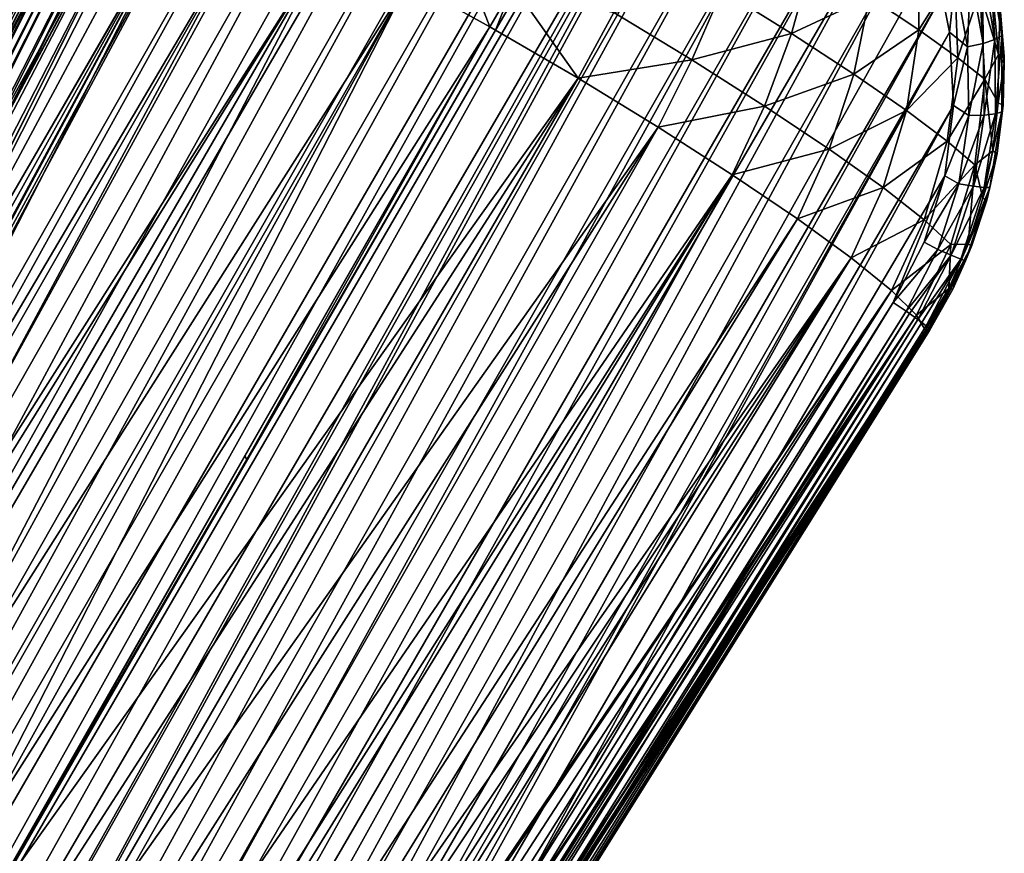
# Model space of a CAD drawing. Header units: metres. Extents: x -26 to 26, y -167 to 32.
# Tile 235 of 237: x 18.55 to 25.03, y 23.9 to 29.39. Entities that reach past the tile are written whole.
import ezdxf

# ---------------------------------------------------------------- set-up
doc = ezdxf.new("R2010")
doc.units = ezdxf.units.M
doc.layers.add('solid_12_411_043_XXX', color=7, linetype='CONTINUOUS')

msp = doc.modelspace()

# ---------------------------------------------------------------- linework, layer by layer
at = {"layer": 'solid_12_411_043_XXX'}
for points in [[(15.101868, 20.340115, 63.792358), (21.728968, 31.738966, 63.276543), (21.469934, 31.724724, 63.261593)], [(15.279972, 19.932302, 63.832066), (21.728968, 31.738966, 63.276543), (15.101868, 20.340115, 63.792358)], [(15.101868, 20.340115, 63.792358), (21.469934, 31.724724, 63.261593), (21.214689, 31.687489, 63.243877)], [(15.279972, 19.932302, 63.832066), (21.988541, 31.730095, 63.28759), (21.728968, 31.738966, 63.276543)], [(15.399792, 19.738262, 63.846542), (21.988541, 31.730095, 63.28759), (15.279972, 19.932302, 63.832066)], [(15.399792, 19.738262, 63.846542), (22.24612, 31.69833, 63.293831), (21.988541, 31.730095, 63.28759)], [(15.00808, 20.762852, 63.745308), (21.214689, 31.687489, 63.243877), (20.966303, 31.627865, 63.224644)], [(15.101868, 20.340115, 63.792358), (21.214689, 31.687489, 63.243877), (15.00808, 20.762852, 63.745308)], [(15.538996, 19.553642, 63.856056), (22.24612, 31.69833, 63.293831), (15.399792, 19.738262, 63.846542)], [(15.538996, 19.553642, 63.856056), (22.499348, 31.644161, 63.294548), (22.24612, 31.69833, 63.293831)], [(15.696124, 19.380856, 63.859718), (22.499348, 31.644161, 63.294548), (15.538996, 19.553642, 63.856056)], [(15.696124, 19.380856, 63.859718), (22.746126, 31.568321, 63.289227), (22.499348, 31.644161, 63.294548)], [(14.998348, 21.186438, 63.698879), (20.966303, 31.627865, 63.224644), (20.727709, 31.54701, 63.205189)], [(15.00808, 20.762852, 63.745308), (20.966303, 31.627865, 63.224644), (14.998348, 21.186438, 63.698879)], [(14.998348, 21.186438, 63.698879), (20.727709, 31.54701, 63.205189), (15.071357, 21.602892, 63.659233)], [(15.071357, 21.602892, 63.659233), (20.727709, 31.54701, 63.205189), (20.289911, 31.328091, 63.170502)], [(15.869509, 19.221888, 63.85685), (22.746126, 31.568321, 63.289227), (15.696124, 19.380856, 63.859718)], [(15.869509, 19.221888, 63.85685), (22.984604, 31.471617, 63.277557), (22.746126, 31.568321, 63.289227)], [(16.057413, 19.078411, 63.847), (22.984604, 31.471617, 63.277557), (15.869509, 19.221888, 63.85685)], [(16.057413, 19.078411, 63.847), (23.212774, 31.355017, 63.259449), (22.984604, 31.471617, 63.277557)], [(15.071357, 21.602892, 63.659233), (20.289911, 31.328091, 63.170502), (15.22536, 22.003748, 63.630863)], [(20.289911, 31.328091, 63.170502), (17.30496, 26.176651, 63.396206), (15.22536, 22.003748, 63.630863)], [(16.057413, 19.078411, 63.847), (16.25775, 18.952148, 63.829956), (23.212774, 31.355017, 63.259449)], [(23.242622, 31.338049, 63.256519), (23.212774, 31.355017, 63.259449), (16.25775, 18.952148, 63.829956)], [(23.242622, 31.338049, 63.256519), (16.25775, 18.952148, 63.829956), (16.468159, 18.844868, 63.80582)], [(23.272459, 31.321081, 63.253464), (23.242622, 31.338049, 63.256519), (16.468159, 18.844868, 63.80582)], [(23.488659, 31.18503, 63.227024), (23.272459, 31.321081, 63.253464), (16.468159, 18.844868, 63.80582)], [(19.915321, 31.044617, 63.147926), (17.30496, 26.176651, 63.396206), (20.289911, 31.328091, 63.170502)], [(23.488659, 31.18503, 63.227024), (16.468159, 18.844868, 63.80582), (16.685966, 18.757668, 63.774998)], [(23.69211, 31.030476, 63.194393), (23.488659, 31.18503, 63.227024), (16.685966, 18.757668, 63.774998)], [(23.69211, 31.030476, 63.194393), (16.685966, 18.757668, 63.774998), (16.908684, 18.691423, 63.738152)], [(23.880989, 30.858616, 63.15604), (23.69211, 31.030476, 63.194393), (16.908684, 18.691423, 63.738152)], [(19.607868, 30.707048, 63.142326), (17.30496, 26.176651, 63.396206), (19.915321, 31.044617, 63.147926)], [(23.880989, 30.858616, 63.15604), (16.908684, 18.691423, 63.738152), (17.134079, 18.646725, 63.696136)], [(24.053726, 30.670578, 63.112614), (23.880989, 30.858616, 63.15604), (17.134079, 18.646725, 63.696136)], [(24.053726, 30.670578, 63.112614), (17.134079, 18.646725, 63.696136), (17.359716, 18.623911, 63.650043)], [(19.607868, 30.707048, 63.142326), (19.372885, 30.327751, 63.155933), (17.30496, 26.176651, 63.396206)], [(24.208708, 30.467741, 63.065002), (24.053726, 30.670578, 63.112614), (17.359716, 18.623911, 63.650043)], [(19.008581, 30.538397, 61.761551), (14.359625, 21.625624, 61.369183), (16.672066, 26.054865, 61.879112)], [(14.499783, 21.926983, 61.138554), (14.359625, 21.625624, 61.369183), (19.008581, 30.538397, 61.761551)], [(14.635497, 22.172462, 60.941147), (14.499783, 21.926983, 61.138554), (19.008581, 30.538397, 61.761551)], [(14.65976, 22.212667, 60.907879), (14.635497, 22.172462, 60.941147), (19.008581, 30.538397, 61.761551)], [(14.836965, 22.479259, 60.679688), (14.65976, 22.212667, 60.907879), (19.008581, 30.538397, 61.761551)], [(14.836965, 22.479259, 60.679688), (19.008581, 30.538397, 61.761551), (19.141453, 30.53125, 61.144554)], [(19.008581, 30.538397, 61.761551), (16.672066, 26.054865, 61.879112), (18.98457, 30.48423, 62.389057)], [(15.003333, 22.693968, 60.48494), (14.836965, 22.479259, 60.679688), (19.141453, 30.53125, 61.144554)], [(14.87882, 22.160269, 63.313427), (19.021271, 30.478966, 62.722389), (16.936312, 26.323353, 62.960316)], [(14.87882, 22.160269, 63.313427), (19.038956, 30.47522, 62.810661), (19.021271, 30.478966, 62.722389)], [(14.87882, 22.160269, 63.313427), (19.059908, 30.468189, 62.870617), (19.038956, 30.47522, 62.810661)], [(15.02831, 22.723715, 60.457085), (15.003333, 22.693968, 60.48494), (19.141453, 30.53125, 61.144554)], [(15.230268, 22.943727, 60.243221), (15.02831, 22.723715, 60.457085), (19.141453, 30.53125, 61.144554)], [(15.230268, 22.943727, 60.243221), (19.141453, 30.53125, 61.144554), (19.376925, 30.460949, 60.563168)], [(18.98457, 30.48423, 62.389057), (16.672066, 26.054865, 61.879112), (19.021271, 30.478966, 62.722389)], [(16.672066, 26.054865, 61.879112), (16.936312, 26.323353, 62.960316), (19.021271, 30.478966, 62.722389)], [(14.87882, 22.160269, 63.313427), (14.891627, 22.155638, 63.346157), (19.059908, 30.468189, 62.870617)], [(14.891627, 22.155638, 63.346157), (19.092295, 30.455721, 62.935715), (19.059908, 30.468189, 62.870617)], [(14.891627, 22.155638, 63.346157), (14.935708, 22.138021, 63.428303), (19.092295, 30.455721, 62.935715)], [(14.935708, 22.138021, 63.428303), (19.136711, 30.437168, 62.999935), (19.092295, 30.455721, 62.935715)], [(14.935708, 22.138021, 63.428303), (14.973969, 22.121618, 63.479332), (19.136711, 30.437168, 62.999935)], [(14.973969, 22.121618, 63.479332), (19.173643, 30.421005, 63.040649), (19.136711, 30.437168, 62.999935)], [(14.973969, 22.121618, 63.479332), (15.018204, 22.101912, 63.524845), (19.173643, 30.421005, 63.040649)], [(15.018204, 22.101912, 63.524845), (19.244423, 30.388834, 63.098118), (19.173643, 30.421005, 63.040649)], [(15.439471, 23.138115, 60.040371), (15.230268, 22.943727, 60.243221), (19.376925, 30.460949, 60.563168)], [(15.470024, 23.163984, 60.012154), (15.439471, 23.138115, 60.040371), (19.376925, 30.460949, 60.563168)], [(15.652735, 23.306555, 59.850235), (15.470024, 23.163984, 60.012154), (19.376925, 30.460949, 60.563168)], [(15.652735, 23.306555, 59.850235), (19.376925, 30.460949, 60.563168), (19.705656, 30.33028, 60.040443)], [(24.208708, 30.467741, 63.065002), (17.359716, 18.623911, 63.650043), (17.582945, 18.62291, 63.601173)], [(24.344442, 30.251806, 63.014309), (24.208708, 30.467741, 63.065002), (17.582945, 18.62291, 63.601173)], [(15.018204, 22.101912, 63.524845), (15.089155, 22.069191, 63.577595), (19.244423, 30.388834, 63.098118)], [(15.089155, 22.069191, 63.577595), (19.272921, 30.375547, 63.115459), (19.244423, 30.388834, 63.098118)], [(15.089155, 22.069191, 63.577595), (15.118299, 22.055447, 63.593704), (19.272921, 30.375547, 63.115459)], [(15.118299, 22.055447, 63.593704), (19.372885, 30.327751, 63.155933), (19.272921, 30.375547, 63.115459)], [(15.118299, 22.055447, 63.593704), (15.22536, 22.003748, 63.630863), (19.372885, 30.327751, 63.155933)], [(15.22536, 22.003748, 63.630863), (17.30496, 26.176651, 63.396206), (19.372885, 30.327751, 63.155933)], [(15.86714, 23.449408, 59.673996), (15.652735, 23.306555, 59.850235), (19.705656, 30.33028, 60.040443)], [(16.050304, 23.55241, 59.534203), (15.86714, 23.449408, 59.673996), (19.705656, 30.33028, 60.040443)], [(16.080313, 23.567705, 59.512192), (16.050304, 23.55241, 59.534203), (19.705656, 30.33028, 60.040443)], [(16.290564, 23.663008, 59.364803), (16.080313, 23.567705, 59.512192), (19.705656, 30.33028, 60.040443)], [(16.290564, 23.663008, 59.364803), (19.705656, 30.33028, 60.040443), (20.114613, 30.144428, 59.597088)], [(24.344442, 30.251806, 63.014309), (17.582945, 18.62291, 63.601173), (18.013832, 18.684467, 63.500412)], [(24.459583, 30.024759, 62.961838), (24.344442, 30.251806, 63.014309), (18.013832, 18.684467, 63.500412)], [(16.696705, 23.791159, 59.11232), (16.290564, 23.663008, 59.364803), (20.114613, 30.144428, 59.597088)], [(16.696705, 23.791159, 59.11232), (20.114613, 30.144428, 59.597088), (20.587587, 29.910759, 59.250656)], [(24.459583, 30.024759, 62.961838), (18.013832, 18.684467, 63.500412), (18.414185, 18.826252, 63.40382)], [(24.552776, 29.78937, 62.90918), (24.459583, 30.024759, 62.961838), (18.414185, 18.826252, 63.40382)], [(21.644447, 29.339674, 58.899326), (21.105829, 29.638542, 59.014858), (21.36817, 30.055035, 59.076553)], [(21.789486, 29.589584, 58.928688), (21.644447, 29.339674, 58.899326), (21.36817, 30.055035, 59.076553)], [(16.801922, 23.812782, 59.053612), (16.696705, 23.791159, 59.11232), (20.587587, 29.910759, 59.250656)], [(17.077728, 23.847275, 58.912674), (16.801922, 23.812782, 59.053612), (20.587587, 29.910759, 59.250656)], [(17.43125, 23.843973, 58.759876), (17.077728, 23.847275, 58.912674), (20.587587, 29.910759, 59.250656)], [(17.43125, 23.843973, 58.759876), (20.587587, 29.910759, 59.250656), (21.105829, 29.638542, 59.014858)], [(24.469919, 29.85232, 60.496605), (24.469378, 29.31966, 60.311646), (24.144102, 29.536694, 59.939548)], [(24.704365, 29.694572, 60.883549), (24.469378, 29.31966, 60.311646), (24.469919, 29.85232, 60.496605)], [(24.623211, 29.54845, 62.857983), (24.552776, 29.78937, 62.90918), (18.414185, 18.826252, 63.40382)], [(23.764004, 29.779148, 59.650391), (23.631725, 29.29492, 59.451588), (23.174757, 29.580894, 59.230385)], [(24.144102, 29.536694, 59.939548), (23.631725, 29.29492, 59.451588), (23.764004, 29.779148, 59.650391)], [(24.970655, 29.255497, 62.548325), (24.934946, 29.769943, 62.523838), (24.888695, 29.733644, 62.648911)], [(24.934946, 29.769943, 62.523838), (25.015358, 29.280901, 62.420048), (24.980185, 29.634043, 62.357422)], [(24.970655, 29.255497, 62.548325), (25.015358, 29.280901, 62.420048), (24.934946, 29.769943, 62.523838)], [(24.704365, 29.694572, 60.883549), (24.726776, 29.136499, 60.755539), (24.469378, 29.31966, 60.311646)], [(24.870832, 29.573109, 61.323177), (24.726776, 29.136499, 60.755539), (24.704365, 29.694572, 60.883549)], [(24.80975, 29.693302, 62.754726), (24.708509, 29.653507, 62.830956), (24.790068, 29.208509, 62.741226)], [(24.892084, 29.230473, 62.659039), (24.80975, 29.693302, 62.754726), (24.790068, 29.208509, 62.741226)], [(24.888695, 29.733644, 62.648911), (24.80975, 29.693302, 62.754726), (24.892084, 29.230473, 62.659039)], [(24.970655, 29.255497, 62.548325), (24.888695, 29.733644, 62.648911), (24.892084, 29.230473, 62.659039)], [(17.758804, 23.790987, 58.647758), (17.43125, 23.843973, 58.759876), (21.105829, 29.638542, 59.014858)], [(18.062561, 23.694857, 58.571751), (17.758804, 23.790987, 58.647758), (21.105829, 29.638542, 59.014858)], [(18.062561, 23.694857, 58.571751), (21.105829, 29.638542, 59.014858), (21.644447, 29.339674, 58.899326)], [(24.708509, 29.653507, 62.830956), (24.623211, 29.54845, 62.857983), (24.670607, 29.304987, 62.809856)], [(24.790068, 29.208509, 62.741226), (24.708509, 29.653507, 62.830956), (24.670607, 29.304987, 62.809856)], [(24.980185, 29.634043, 62.357422), (25.031946, 29.100206, 62.251011), (25.030983, 29.144114, 62.256821)], [(25.015358, 29.280901, 62.420048), (25.031946, 29.100206, 62.251011), (24.980185, 29.634043, 62.357422)], [(24.980185, 29.634043, 62.357422), (25.030983, 29.144114, 62.256821), (25.005432, 29.465235, 62.303173)], [(21.682108, 29.31826, 58.895554), (21.644447, 29.339674, 58.899326), (21.789486, 29.589584, 58.928688)], [(21.827238, 29.568329, 58.924942), (21.682108, 29.31826, 58.895554), (21.789486, 29.589584, 58.928688)], [(22.226919, 29.001019, 58.903206), (21.682108, 29.31826, 58.895554), (21.827238, 29.568329, 58.924942)], [(22.460178, 29.434107, 58.967793), (22.226919, 29.001019, 58.903206), (21.827238, 29.568329, 58.924942)], [(23.174757, 29.580894, 59.230385), (22.97443, 29.121658, 59.092297), (22.460178, 29.434107, 58.967793)], [(23.631725, 29.29492, 59.451588), (22.97443, 29.121658, 59.092297), (23.174757, 29.580894, 59.230385)], [(24.870832, 29.573109, 61.323177), (24.904768, 28.995047, 61.257042), (24.726776, 29.136499, 60.755539)], [(24.992685, 29.158512, 61.795166), (24.904768, 28.995047, 61.257042), (24.870832, 29.573109, 61.323177)], [(24.962629, 29.475613, 61.797535), (24.992685, 29.158512, 61.795166), (24.870832, 29.573109, 61.323177)], [(24.623211, 29.54845, 62.857983), (18.414185, 18.826252, 63.40382), (18.773321, 19.040104, 63.320412)], [(24.670607, 29.304987, 62.809856), (24.623211, 29.54845, 62.857983), (18.773321, 19.040104, 63.320412)], [(24.144102, 29.536694, 59.939548), (24.041117, 29.027315, 59.77285), (23.631725, 29.29492, 59.451588)], [(24.469378, 29.31966, 60.311646), (24.041117, 29.027315, 59.77285), (24.144102, 29.536694, 59.939548)], [(22.97443, 29.121658, 59.092297), (22.226919, 29.001019, 58.903206), (22.460178, 29.434107, 58.967793)], [(25.005432, 29.465235, 62.303173), (24.992685, 29.158512, 61.795166), (24.962629, 29.475613, 61.797535)], [(25.005432, 29.465235, 62.303173), (25.030983, 29.144114, 62.256821), (24.992685, 29.158512, 61.795166)], [(18.341059, 23.560871, 58.529224), (18.062561, 23.694857, 58.571751), (21.644447, 29.339674, 58.899326)], [(20.031445, 26.513126, 58.71817), (18.341059, 23.560871, 58.529224), (21.644447, 29.339674, 58.899326)], [(20.044834, 26.492067, 58.715595), (21.682108, 29.31826, 58.895554), (18.349585, 23.556019, 58.52837)], [(22.226919, 29.001019, 58.903206), (18.349585, 23.556019, 58.52837), (21.682108, 29.31826, 58.895554)], [(24.670607, 29.304987, 62.809856), (18.773321, 19.040104, 63.320412), (19.086044, 19.320284, 63.256733)], [(24.670607, 29.304987, 62.809856), (19.086044, 19.320284, 63.256733), (19.346615, 19.660484, 63.217686)], [(24.697542, 28.821856, 62.728588), (24.670607, 29.304987, 62.809856), (19.346615, 19.660484, 63.217686)], [(20.044834, 26.492067, 58.715595), (20.031445, 26.513126, 58.71817), (21.644447, 29.339674, 58.899326)], [(20.044834, 26.492067, 58.715595), (21.644447, 29.339674, 58.899326), (21.682108, 29.31826, 58.895554)], [(24.469378, 29.31966, 60.311646), (24.387413, 28.788107, 60.183994), (24.041117, 29.027315, 59.77285)], [(24.726776, 29.136499, 60.755539), (24.387413, 28.788107, 60.183994), (24.469378, 29.31966, 60.311646)], [(24.790068, 29.208509, 62.741226), (24.670607, 29.304987, 62.809856), (24.697542, 28.821856, 62.728588)], [(23.631725, 29.29492, 59.451588), (23.453358, 28.817823, 59.331188), (22.97443, 29.121658, 59.092297)], [(24.041117, 29.027315, 59.77285), (23.453358, 28.817823, 59.331188), (23.631725, 29.29492, 59.451588)], [(24.970655, 29.255497, 62.548325), (24.892084, 29.230473, 62.659039), (24.898556, 28.758904, 62.579239)], [(24.974506, 28.767593, 62.464291), (24.970655, 29.255497, 62.548325), (24.898556, 28.758904, 62.579239)], [(24.974506, 28.767593, 62.464291), (25.015358, 29.280901, 62.420048), (24.970655, 29.255497, 62.548325)], [(24.974506, 28.767593, 62.464291), (25.016216, 28.781176, 62.333237), (25.015358, 29.280901, 62.420048)], [(25.015358, 29.280901, 62.420048), (25.016216, 28.781176, 62.333237), (25.031946, 29.100206, 62.251011)], [(24.798525, 28.755768, 62.66658), (24.790068, 29.208509, 62.741226), (24.697542, 28.821856, 62.728588)], [(24.892084, 29.230473, 62.659039), (24.790068, 29.208509, 62.741226), (24.798525, 28.755768, 62.66658)], [(24.898556, 28.758904, 62.579239), (24.892084, 29.230473, 62.659039), (24.798525, 28.755768, 62.66658)], [(22.97443, 29.121658, 59.092297), (22.753492, 28.679096, 59.034969), (22.226919, 29.001019, 58.903206)], [(23.453358, 28.817823, 59.331188), (22.753492, 28.679096, 59.034969), (22.97443, 29.121658, 59.092297)], [(24.726776, 29.136499, 60.755539), (24.656691, 28.586666, 60.671478), (24.387413, 28.788107, 60.183994)], [(24.904768, 28.995047, 61.257042), (24.656691, 28.586666, 60.671478), (24.726776, 29.136499, 60.755539)], [(24.992685, 29.158512, 61.795166), (24.990669, 28.83997, 61.795414), (24.904768, 28.995047, 61.257042)], [(25.031946, 29.100206, 62.251011), (24.990669, 28.83997, 61.795414), (24.992685, 29.158512, 61.795166)], [(25.030983, 29.144114, 62.256821), (25.031946, 29.100206, 62.251011), (24.992685, 29.158512, 61.795166)], [(25.031946, 29.100206, 62.251011), (25.02413, 28.823328, 62.217606), (24.990669, 28.83997, 61.795414)], [(25.016216, 28.781176, 62.333237), (25.02413, 28.823328, 62.217606), (25.031946, 29.100206, 62.251011)], [(22.226919, 29.001019, 58.903206), (18.609213, 23.384119, 58.516914), (18.349585, 23.556019, 58.52837)], [(22.226919, 29.001019, 58.903206), (18.854549, 23.168053, 58.537838), (18.609213, 23.384119, 58.516914)], [(22.226919, 29.001019, 58.903206), (22.753492, 28.679096, 59.034969), (18.854549, 23.168053, 58.537838)], [(24.041117, 29.027315, 59.77285), (23.878744, 28.534098, 59.676136), (23.453358, 28.817823, 59.331188)], [(24.387413, 28.788107, 60.183994), (23.878744, 28.534098, 59.676136), (24.041117, 29.027315, 59.77285)], [(24.904768, 28.995047, 61.257042), (24.837196, 28.431427, 61.21854), (24.656691, 28.586666, 60.671478)], [(24.956596, 28.523258, 61.798279), (24.837196, 28.431427, 61.21854), (24.904768, 28.995047, 61.257042)], [(24.990669, 28.83997, 61.795414), (24.956596, 28.523258, 61.798279), (24.904768, 28.995047, 61.257042)], [(21.832952, 23.607483, 62.942219), (24.697542, 28.821856, 62.728588), (19.346615, 19.660484, 63.217686)], [(21.832952, 23.607483, 62.942219), (24.63966, 28.358322, 62.674271), (24.697542, 28.821856, 62.728588)], [(23.453358, 28.817823, 59.331188), (23.241074, 28.366541, 59.285759), (22.753492, 28.679096, 59.034969)], [(23.878744, 28.534098, 59.676136), (23.241074, 28.366541, 59.285759), (23.453358, 28.817823, 59.331188)], [(24.387413, 28.788107, 60.183994), (24.234087, 28.281412, 60.11488), (23.878744, 28.534098, 59.676136)], [(24.656691, 28.586666, 60.671478), (24.234087, 28.281412, 60.11488), (24.387413, 28.788107, 60.183994)], [(24.798525, 28.755768, 62.66658), (24.697542, 28.821856, 62.728588), (24.63966, 28.358322, 62.674271)], [(25.02413, 28.823328, 62.217606), (24.956596, 28.523258, 61.798279), (24.990669, 28.83997, 61.795414)], [(25.02413, 28.823328, 62.217606), (24.985641, 28.506907, 62.186867), (24.956596, 28.523258, 61.798279)], [(25.016216, 28.781176, 62.333237), (24.985641, 28.506907, 62.186867), (25.02413, 28.823328, 62.217606)], [(24.732769, 28.306496, 62.614891), (24.798525, 28.755768, 62.66658), (24.63966, 28.358322, 62.674271)], [(24.898556, 28.758904, 62.579239), (24.798525, 28.755768, 62.66658), (24.732769, 28.306496, 62.614891)], [(24.828014, 28.290081, 62.523769), (24.898556, 28.758904, 62.579239), (24.732769, 28.306496, 62.614891)], [(24.974506, 28.767593, 62.464291), (24.898556, 28.758904, 62.579239), (24.828014, 28.290081, 62.523769)], [(24.899088, 28.281645, 62.405727), (24.974506, 28.767593, 62.464291), (24.828014, 28.290081, 62.523769)], [(24.899088, 28.281645, 62.405727), (24.93638, 28.282639, 62.272659), (25.016216, 28.781176, 62.333237)], [(24.899088, 28.281645, 62.405727), (25.016216, 28.781176, 62.333237), (24.974506, 28.767593, 62.464291)], [(25.016216, 28.781176, 62.333237), (24.93638, 28.282639, 62.272659), (24.985641, 28.506907, 62.186867)], [(22.753492, 28.679096, 59.034969), (19.080481, 22.906374, 58.594463), (18.854549, 23.168053, 58.537838)], [(22.753492, 28.679096, 59.034969), (19.282999, 22.593628, 58.691448), (19.080481, 22.906374, 58.594463)], [(22.753492, 28.679096, 59.034969), (23.241074, 28.366541, 59.285759), (19.282999, 22.593628, 58.691448)], [(23.878744, 28.534098, 59.676136), (23.670328, 28.075739, 59.645653), (23.241074, 28.366541, 59.285759)], [(24.234087, 28.281412, 60.11488), (23.670328, 28.075739, 59.645653), (23.878744, 28.534098, 59.676136)], [(24.656691, 28.586666, 60.671478), (24.505152, 28.069735, 60.631535), (24.234087, 28.281412, 60.11488)], [(24.837196, 28.431427, 61.21854), (24.505152, 28.069735, 60.631535), (24.656691, 28.586666, 60.671478)], [(24.956596, 28.523258, 61.798279), (24.890846, 28.211727, 61.803726), (24.837196, 28.431427, 61.21854)], [(24.985641, 28.506907, 62.186867), (24.890846, 28.211727, 61.803726), (24.956596, 28.523258, 61.798279)], [(24.985641, 28.506907, 62.186867), (24.916712, 28.198036, 62.165939), (24.890846, 28.211727, 61.803726)], [(24.93638, 28.282639, 62.272659), (24.916712, 28.198036, 62.165939), (24.985641, 28.506907, 62.186867)], [(24.837196, 28.431427, 61.21854), (24.680567, 27.907707, 61.206982), (24.505152, 28.069735, 60.631535)], [(24.794132, 27.908581, 61.811703), (24.680567, 27.907707, 61.206982), (24.837196, 28.431427, 61.21854)], [(24.890846, 28.211727, 61.803726), (24.794132, 27.908581, 61.811703), (24.837196, 28.431427, 61.21854)], [(23.241074, 28.366541, 59.285759), (19.412848, 22.328257, 58.791843), (19.282999, 22.593628, 58.691448)], [(23.241074, 28.366541, 59.285759), (19.455742, 22.222654, 58.835575), (19.412848, 22.328257, 58.791843)], [(23.241074, 28.366541, 59.285759), (19.587523, 21.788757, 59.034077), (19.455742, 22.222654, 58.835575)], [(23.241074, 28.366541, 59.285759), (23.670328, 28.075739, 59.645653), (19.587523, 21.788757, 59.034077)], [(21.832952, 23.607483, 62.942219), (24.300716, 27.525896, 62.661888), (24.63966, 28.358322, 62.674271)], [(24.300716, 27.525896, 62.661888), (24.504656, 27.922808, 62.651394), (24.63966, 28.358322, 62.674271)], [(24.732769, 28.306496, 62.614891), (24.63966, 28.358322, 62.674271), (24.504656, 27.922808, 62.651394)], [(24.234087, 28.281412, 60.11488), (24.02425, 27.818214, 60.100407), (23.670328, 28.075739, 59.645653)], [(24.505152, 28.069735, 60.631535), (24.02425, 27.818214, 60.100407), (24.234087, 28.281412, 60.11488)], [(24.593613, 27.873251, 62.592644), (24.732769, 28.306496, 62.614891), (24.504656, 27.922808, 62.651394)], [(24.828014, 28.290081, 62.523769), (24.732769, 28.306496, 62.614891), (24.593613, 27.873251, 62.592644)], [(24.681307, 27.837126, 62.499645), (24.828014, 28.290081, 62.523769), (24.593613, 27.873251, 62.592644)], [(24.899088, 28.281645, 62.405727), (24.828014, 28.290081, 62.523769), (24.681307, 27.837126, 62.499645)], [(24.745295, 27.811268, 62.380085), (24.899088, 28.281645, 62.405727), (24.681307, 27.837126, 62.499645)], [(24.745295, 27.811268, 62.380085), (24.776804, 27.799265, 62.246063), (24.93638, 28.282639, 62.272659)], [(24.745295, 27.811268, 62.380085), (24.93638, 28.282639, 62.272659), (24.899088, 28.281645, 62.405727)], [(24.93638, 28.282639, 62.272659), (24.776804, 27.799265, 62.246063), (24.916712, 28.198036, 62.165939)], [(24.916712, 28.198036, 62.165939), (24.794132, 27.908581, 61.811703), (24.890846, 28.211727, 61.803726)], [(24.776804, 27.799265, 62.246063), (24.818689, 27.899363, 62.155827), (24.916712, 28.198036, 62.165939)], [(24.916712, 28.198036, 62.165939), (24.818689, 27.899363, 62.155827), (24.794132, 27.908581, 61.811703)], [(23.670328, 28.075739, 59.645653), (19.637449, 21.521852, 59.16927), (19.587523, 21.788757, 59.034077)], [(23.670328, 28.075739, 59.645653), (24.02425, 27.818214, 60.100407), (19.637449, 21.521852, 59.16927)], [(24.505152, 28.069735, 60.631535), (24.288805, 27.604176, 60.632008), (24.02425, 27.818214, 60.100407)], [(24.680567, 27.907707, 61.206982), (24.288805, 27.604176, 60.632008), (24.505152, 28.069735, 60.631535)], [(24.680567, 27.907707, 61.206982), (24.453501, 27.44211, 61.219376), (24.288805, 27.604176, 60.632008)], [(24.593613, 27.873251, 62.592644), (24.504656, 27.922808, 62.651394), (24.300716, 27.525896, 62.661888)], [(24.667473, 27.616882, 61.822117), (24.453501, 27.44211, 61.219376), (24.680567, 27.907707, 61.206982)], [(24.794132, 27.908581, 61.811703), (24.667473, 27.616882, 61.822117), (24.680567, 27.907707, 61.206982)], [(24.818689, 27.899363, 62.155827), (24.667473, 27.616882, 61.822117), (24.794132, 27.908581, 61.811703)], [(24.818689, 27.899363, 62.155827), (24.692831, 27.612982, 62.157173), (24.667473, 27.616882, 61.822117)], [(24.776804, 27.799265, 62.246063), (24.692831, 27.612982, 62.157173), (24.818689, 27.899363, 62.155827)], [(24.02425, 27.818214, 60.100407), (19.663601, 21.291252, 59.293129), (19.637449, 21.521852, 59.16927)], [(24.02425, 27.818214, 60.100407), (19.675501, 21.019743, 59.446663), (19.663601, 21.291252, 59.293129)], [(24.02425, 27.818214, 60.100407), (19.669615, 20.776178, 59.591114), (19.675501, 21.019743, 59.446663)], [(24.02425, 27.818214, 60.100407), (24.288805, 27.604176, 60.632008), (19.669615, 20.776178, 59.591114)], [(24.385406, 27.468693, 62.602894), (24.593613, 27.873251, 62.592644), (24.300716, 27.525896, 62.661888)], [(24.681307, 27.837126, 62.499645), (24.593613, 27.873251, 62.592644), (24.385406, 27.468693, 62.602894)], [(24.681307, 27.837126, 62.499645), (24.385406, 27.468693, 62.602894), (24.408358, 27.452732, 62.58041)], [(24.462555, 27.413837, 62.510384), (24.681307, 27.837126, 62.499645), (24.408358, 27.452732, 62.58041)], [(24.745295, 27.811268, 62.380085), (24.681307, 27.837126, 62.499645), (24.462555, 27.413837, 62.510384)], [(24.745295, 27.811268, 62.380085), (24.462555, 27.413837, 62.510384), (24.488665, 27.394159, 62.463379)], [(24.517048, 27.371317, 62.39183), (24.745295, 27.811268, 62.380085), (24.488665, 27.394159, 62.463379)], [(24.517048, 27.371317, 62.39183), (24.776804, 27.799265, 62.246063), (24.745295, 27.811268, 62.380085)], [(24.534075, 27.355692, 62.321812), (24.776804, 27.799265, 62.246063), (24.517048, 27.371317, 62.39183)], [(24.534075, 27.355692, 62.321812), (24.541531, 27.346567, 62.258976), (24.776804, 27.799265, 62.246063)], [(24.776804, 27.799265, 62.246063), (24.541531, 27.346567, 62.258976), (24.692831, 27.612982, 62.157173)], [(24.288805, 27.604176, 60.632008), (19.581966, 20.134954, 60.000355), (19.636444, 20.438831, 59.801266)], [(24.288805, 27.604176, 60.632008), (24.453501, 27.44211, 61.219376), (19.581966, 20.134954, 60.000355)], [(24.288805, 27.604176, 60.632008), (19.636444, 20.438831, 59.801266), (19.667099, 20.734772, 59.616287)], [(24.288805, 27.604176, 60.632008), (19.667099, 20.734772, 59.616287), (19.669615, 20.776178, 59.591114)], [(24.667473, 27.616882, 61.822117), (24.512976, 27.340879, 61.834488), (24.453501, 27.44211, 61.219376)], [(24.526634, 27.340923, 62.001801), (24.512976, 27.340879, 61.834488), (24.667473, 27.616882, 61.822117)], [(24.540289, 27.340967, 62.169075), (24.526634, 27.340923, 62.001801), (24.667473, 27.616882, 61.822117)], [(24.692831, 27.612982, 62.157173), (24.540289, 27.340967, 62.169075), (24.667473, 27.616882, 61.822117)], [(24.541531, 27.346567, 62.258976), (24.540289, 27.340967, 62.169075), (24.692831, 27.612982, 62.157173)], [(21.832952, 23.607483, 62.942219), (19.43866, 19.598978, 63.160568), (24.300716, 27.525896, 62.661888)], [(24.385406, 27.468693, 62.602894), (24.300716, 27.525896, 62.661888), (19.43866, 19.598978, 63.160568)], [(24.453501, 27.44211, 61.219376), (19.39817, 19.518724, 60.43269), (19.502632, 19.826771, 60.211742)], [(24.453501, 27.44211, 61.219376), (24.512976, 27.340879, 61.834488), (19.39817, 19.518724, 60.43269)], [(24.385406, 27.468693, 62.602894), (19.43866, 19.598978, 63.160568), (19.462524, 19.582584, 63.139149)], [(24.408358, 27.452732, 62.58041), (24.385406, 27.468693, 62.602894), (19.462524, 19.582584, 63.139149)], [(24.408358, 27.452732, 62.58041), (19.462524, 19.582584, 63.139149), (19.517977, 19.543434, 63.073723)], [(24.453501, 27.44211, 61.219376), (19.502632, 19.826771, 60.211742), (19.573206, 20.095642, 60.026783)], [(24.462555, 27.413837, 62.510384), (24.408358, 27.452732, 62.58041), (19.517977, 19.543434, 63.073723)], [(24.453501, 27.44211, 61.219376), (19.573206, 20.095642, 60.026783), (19.581966, 20.134954, 60.000355)], [(24.462555, 27.413837, 62.510384), (19.517977, 19.543434, 63.073723), (19.550055, 19.519751, 63.020557)], [(24.488665, 27.394159, 62.463379), (24.462555, 27.413837, 62.510384), (19.550055, 19.519751, 63.020557)], [(24.488665, 27.394159, 62.463379), (19.550055, 19.519751, 63.020557), (19.575502, 19.499933, 62.963139)], [(24.517048, 27.371317, 62.39183), (24.488665, 27.394159, 62.463379), (19.575502, 19.499933, 62.963139)], [(24.517048, 27.371317, 62.39183), (19.575502, 19.499933, 62.963139), (19.600212, 19.478437, 62.8741)], [(24.534075, 27.355692, 62.321812), (24.517048, 27.371317, 62.39183), (19.600212, 19.478437, 62.8741)], [(24.512976, 27.340879, 61.834488), (19.269169, 19.215311, 60.660324), (19.380951, 19.474308, 60.465366)], [(24.512976, 27.340879, 61.834488), (21.814888, 23.130745, 61.363445), (19.269169, 19.215311, 60.660324)], [(24.512976, 27.340879, 61.834488), (19.380951, 19.474308, 60.465366), (19.39817, 19.518724, 60.43269)], [(24.534075, 27.355692, 62.321812), (19.600212, 19.478437, 62.8741), (19.605642, 19.472698, 62.839542)], [(24.534075, 27.355692, 62.321812), (19.605642, 19.472698, 62.839542), (24.541531, 27.346567, 62.258976)], [(24.541531, 27.346567, 62.258976), (19.605642, 19.472698, 62.839542), (19.607843, 19.462883, 62.714809)], [(22.074358, 23.401968, 62.445187), (24.541531, 27.346567, 62.258976), (19.607843, 19.462883, 62.714809)], [(22.074358, 23.401968, 62.445187), (21.814888, 23.130745, 61.363445), (24.540289, 27.340967, 62.169075)], [(24.526634, 27.340923, 62.001801), (24.540289, 27.340967, 62.169075), (21.814888, 23.130745, 61.363445)], [(21.814888, 23.130745, 61.363445), (24.512976, 27.340879, 61.834488), (24.526634, 27.340923, 62.001801)], [(22.074358, 23.401968, 62.445187), (24.540289, 27.340967, 62.169075), (24.541531, 27.346567, 62.258976)], [(20.031445, 26.513126, 58.71817), (18.343191, 23.559662, 58.529011), (18.341059, 23.560871, 58.529224)], [(20.031445, 26.513126, 58.71817), (18.345324, 23.558451, 58.528797), (18.343191, 23.559662, 58.529011)], [(20.044834, 26.492067, 58.715595), (18.345324, 23.558451, 58.528797), (20.031445, 26.513126, 58.71817)], [(18.347456, 23.557236, 58.528584), (18.345324, 23.558451, 58.528797), (20.044834, 26.492067, 58.715595)], [(18.349585, 23.556019, 58.52837), (18.347456, 23.557236, 58.528584), (20.044834, 26.492067, 58.715595)]]:
    msp.add_3dface(points, dxfattribs=at)

doc.saveas('drawing.dxf')
